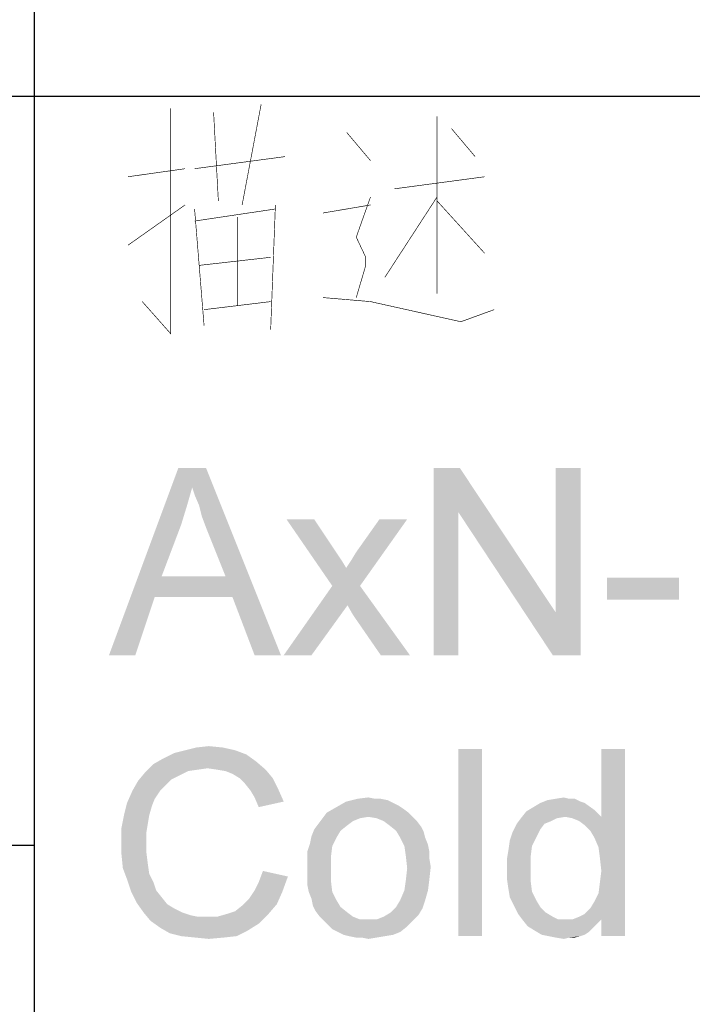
# Paper-space layout '61767N-2-A-2_1_1' of a CAD drawing. Header units: millimetres. Extents: x 0 to 594, y 1 to 420.
# Tile 192 of 222: x 515 to 526, y 49 to 65. Entities that reach past the tile are written whole.
import ezdxf

# ---------------------------------------------------------------- set-up
doc = ezdxf.new("R2010")
doc.units = ezdxf.units.MM
doc.header["$LTSCALE"] = 32.67
doc.layers.add('61767N-2-A-2_DXF_FORMAT', color=7, linetype='CONTINUOUS')
doc.layers.add('DETAIL', color=7, linetype='CONTINUOUS')

psp = doc.layouts.new('61767N-2-A-2_1_1')

# ---------------------------------------------------------------- linework, layer by layer
at = {"layer": '61767N-2-A-2_DXF_FORMAT', "color": 2, "linetype": 'Continuous'}
for p, q in [((515, 80.662), (515, 10)), ((409, 63.662), (584, 63.662)), ((409, 51.662), (515, 51.662))]:
    psp.add_line(p, q, dxfattribs=at)
at = {"layer": 'DETAIL', "color": 2, "linetype": 'Continuous', "const_width": 0.01}
for points in [[(517.1905, 63.4684), (517.1905, 59.8556), (516.7333, 60.3717)], [(518.6381, 63.533), (518.3333, 61.9201)], [(517.9524, 61.9846), (517.8762, 63.4039)], [(521.4571, 63.3394), (521.4571, 60.5007)], [(521.6857, 63.1459), (522.0667, 62.6943)], [(520.0095, 63.0814), (520.3905, 62.6297)], [(517.5714, 62.5007), (519.0191, 62.6943)], [(517.4191, 62.5007), (516.5048, 62.3717)], [(520.7714, 62.1781), (522.2191, 62.3717)], [(520.3905, 62.0491), (520.1619, 61.4039), (520.3143, 61.0814), (520.3143, 60.9523), (520.1619, 60.4362)], [(521.4571, 62.0491), (520.6191, 60.7588)], [(516.5048, 61.2749), (517.4191, 61.9201)], [(517.5714, 61.8556), (517.7238, 59.9846)], [(518.8667, 61.8556), (517.5714, 61.662)], [(518.7905, 59.9201), (518.8667, 61.9201)], [(519.6286, 61.791), (520.3905, 61.9201)], [(521.4571, 61.9846), (522.2191, 61.1459)], [(518.2571, 61.7265), (518.2571, 60.3072)], [(517.6476, 60.9523), (518.7905, 61.0814)], [(519.6286, 60.4362), (520.3905, 60.3717), (521.8381, 60.0491)], [(517.7238, 60.2426), (518.7905, 60.3717)], [(521.8381, 60.0491), (522.3714, 60.2426)]]:
    psp.add_lwpolyline(points, dxfattribs=at)
at = {"layer": 'DETAIL', "color": 2, "linetype": 'Continuous'}
for points in [[(517.5333, 57.3949), (516.2, 54.706), (517.3111, 57.706)], [(517.3111, 57.706), (517.7556, 57.706), (517.5333, 57.3949)], [(517.5778, 57.2616), (517.5333, 57.3949), (517.7556, 57.706)], [(517.6444, 57.106), (517.5778, 57.2616), (517.7556, 57.706)], [(517.6889, 56.9282), (517.6444, 57.106), (517.7556, 57.706)], [(517.7556, 56.7504), (517.6889, 56.9282), (517.7556, 57.706)], [(518.0667, 55.9727), (517.7556, 56.7504), (517.7556, 57.706)], [(518.1778, 55.6393), (518.0667, 55.9727), (517.7556, 57.706)], [(518.5333, 54.706), (518.1778, 55.6393), (517.7556, 57.706)], [(518.5333, 54.706), (517.7556, 57.706), (518.9556, 54.706)], [(521.8222, 57.706), (521.8, 56.9949), (521.4, 54.706)], [(521.8222, 57.706), (521.4, 54.706), (521.4, 57.706)], [(521.8, 56.9949), (521.8222, 57.706), (523.3556, 55.3949)], [(523.3111, 54.706), (523.3556, 55.3949), (523.7556, 57.706)], [(523.3111, 54.706), (523.7556, 57.706), (523.7556, 54.706)], [(523.7556, 57.706), (523.3556, 55.3949), (523.3556, 57.706)], [(517.5333, 57.3949), (517.4444, 57.0838), (516.2, 54.706)], [(517.4444, 57.0838), (517.3556, 56.7949), (516.2, 54.706)], [(521.4, 54.706), (521.8, 56.9949), (521.8, 54.706)], [(523.3556, 55.3949), (523.3111, 54.706), (521.8, 56.9949)], [(517.3556, 56.7949), (517.0444, 55.9727), (516.2, 54.706)], [(519.4889, 56.8838), (519.7778, 55.8171), (519.0444, 56.8838)], [(519.4889, 56.8838), (519.8444, 56.3504), (519.7778, 55.8171)], [(519.7778, 55.8171), (520, 56.106), (520.9778, 56.8838)], [(519.7778, 55.8171), (520.9778, 56.8838), (520.2222, 55.8171)], [(520, 56.106), (520.0889, 56.2393), (520.9778, 56.8838)], [(520.0889, 56.2393), (520.1556, 56.3504), (520.9778, 56.8838)], [(520.9778, 56.8838), (520.1556, 56.3504), (520.5333, 56.8838)], [(519.8444, 56.3504), (519.9333, 56.2171), (519.7778, 55.8171)], [(519.9333, 56.2171), (520, 56.106), (519.7778, 55.8171)], [(517.0444, 55.9727), (516.9333, 55.6393), (516.2, 54.706)], [(517.0444, 55.9727), (518.0667, 55.9727), (516.9333, 55.6393)], [(518.1778, 55.6393), (516.9333, 55.6393), (518.0667, 55.9727)], [(525.3333, 55.9504), (524.1778, 55.5949), (524.1778, 55.9504)], [(524.1778, 55.5949), (525.3333, 55.9504), (525.3333, 55.5949)], [(520.2222, 55.8171), (520.0222, 55.506), (519, 54.706)], [(520.2222, 55.8171), (519, 54.706), (519.7778, 55.8171)], [(520.1111, 55.3504), (520.0222, 55.506), (520.2222, 55.8171)], [(520.5556, 54.706), (520.1111, 55.3504), (520.2222, 55.8171)], [(520.5556, 54.706), (520.2222, 55.8171), (521.0222, 54.706)], [(516.2, 54.706), (516.9333, 55.6393), (516.6222, 54.706)], [(519, 54.706), (520.0222, 55.506), (519.4444, 54.706)], [(518.2222, 53.1838), (517.2444, 53.1393), (517.4222, 53.1838)], [(517.2444, 53.1393), (518.2222, 53.1838), (518.4, 53.1171)], [(518.0222, 53.2282), (517.4222, 53.1838), (517.6, 53.2282)], [(517.4222, 53.1838), (518.0222, 53.2282), (518.2222, 53.1838)], [(517.6, 53.2282), (517.8, 53.2504), (518.0222, 53.2282)], [(522.1778, 53.206), (521.8, 50.206), (521.8, 53.206)], [(521.8, 50.206), (522.1778, 53.206), (522.1778, 50.206)], [(523.9778, 51.7838), (524.0889, 52.1171), (524.4667, 53.206)], [(524.0444, 51.6282), (523.9778, 51.7838), (524.4667, 53.206)], [(524.0667, 51.4504), (524.0444, 51.6282), (524.4667, 53.206)], [(524.0444, 50.8949), (524.0667, 51.0727), (524.4667, 53.206)], [(524.0889, 50.4727), (524.0444, 50.8949), (524.4667, 53.206)], [(524.0889, 51.2504), (524.0667, 51.4504), (524.4667, 53.206)], [(524.0667, 51.0727), (524.0889, 51.2504), (524.4667, 53.206)], [(524.4667, 53.206), (524.0889, 52.1171), (524.0889, 53.206)], [(524.0889, 50.206), (524.0889, 50.4727), (524.4667, 53.206)], [(524.0889, 50.206), (524.4667, 53.206), (524.4667, 50.206)], [(518.5556, 53.006), (516.9111, 52.9616), (517.0667, 53.0504)], [(517.7778, 52.8949), (516.9111, 52.9616), (518.5556, 53.006)], [(518.4, 53.1171), (517.0667, 53.0504), (517.2444, 53.1393)], [(517.0667, 53.0504), (518.4, 53.1171), (518.5556, 53.006)], [(517.9333, 52.8727), (517.7778, 52.8949), (518.5556, 53.006)], [(517.9333, 52.8727), (518.5556, 53.006), (518.7111, 52.8727)], [(517.7778, 52.8949), (516.7778, 52.8282), (516.9111, 52.9616)], [(517.7778, 52.8949), (517.6222, 52.8727), (516.7778, 52.8282)], [(517.6222, 52.8727), (517.4667, 52.8504), (516.7778, 52.8282)], [(516.7778, 52.8282), (517.4667, 52.8504), (517.3333, 52.7838)], [(518.7111, 52.8727), (518.0667, 52.8504), (517.9333, 52.8727)], [(518.1778, 52.806), (518.0667, 52.8504), (518.7111, 52.8727)], [(518.2889, 52.7393), (518.1778, 52.806), (518.7111, 52.8727)], [(518.2889, 52.7393), (518.7111, 52.8727), (518.8222, 52.7393)], [(517.1111, 52.6282), (516.5778, 52.5393), (516.6667, 52.6949)], [(517.3333, 52.7838), (516.6667, 52.6949), (516.7778, 52.8282)], [(517.3333, 52.7838), (517.2, 52.7171), (516.6667, 52.6949)], [(516.6667, 52.6949), (517.2, 52.7171), (517.1111, 52.6282)], [(518.8222, 52.7393), (518.3778, 52.6504), (518.2889, 52.7393)], [(518.3778, 52.6504), (518.8222, 52.7393), (518.9111, 52.5616)], [(517.0222, 52.5393), (516.9333, 52.406), (516.4889, 52.3393)], [(517.0222, 52.5393), (516.4889, 52.3393), (516.5778, 52.5393)], [(516.5778, 52.5393), (517.1111, 52.6282), (517.0222, 52.5393)], [(518.9111, 52.5616), (518.4667, 52.5393), (518.3778, 52.6504)], [(518.5333, 52.4282), (518.4667, 52.5393), (518.9111, 52.5616)], [(518.5333, 52.4282), (518.9111, 52.5616), (519, 52.3616)], [(516.4889, 52.3393), (516.9333, 52.406), (516.8889, 52.2949)], [(519, 52.3616), (518.6, 52.2727), (518.5333, 52.4282)], [(520.5556, 52.406), (520.6667, 52.3838), (520, 52.3616)], [(520.4667, 52.406), (520.5556, 52.406), (520, 52.3616)], [(520.4667, 52.406), (520, 52.3616), (520.1778, 52.406)], [(520, 52.3616), (520.6667, 52.3838), (520.7556, 52.3393)], [(520.1778, 52.406), (520.3556, 52.4282), (520.4667, 52.406)], [(523.7556, 52.3616), (523.1111, 52.3393), (523.2222, 52.3838)], [(523.5778, 52.406), (523.6667, 52.406), (523.2222, 52.3838)], [(523.5778, 52.406), (523.2222, 52.3838), (523.3556, 52.406)], [(523.2222, 52.3838), (523.6667, 52.406), (523.7556, 52.3616)], [(523.3556, 52.406), (523.4889, 52.4282), (523.5778, 52.406)], [(516.8889, 52.2949), (516.4444, 52.1616), (516.4889, 52.3393)], [(516.4444, 52.1616), (516.8889, 52.2949), (516.8444, 52.1393)], [(520.9111, 52.2504), (519.6889, 52.1838), (519.8444, 52.2727)], [(519.6889, 52.1838), (520.9111, 52.2504), (521, 52.1838)], [(520.7556, 52.3393), (519.8444, 52.2727), (520, 52.3616)], [(520.7556, 52.3393), (520.8444, 52.2949), (519.8444, 52.2727)], [(519.8444, 52.2727), (520.8444, 52.2949), (520.9111, 52.2504)], [(523.9778, 52.2282), (522.8889, 52.206), (523, 52.2727)], [(523.5111, 52.1171), (522.8889, 52.206), (523.9778, 52.2282)], [(523.8222, 52.3393), (523, 52.2727), (523.1111, 52.3393)], [(523, 52.2727), (523.8222, 52.3393), (523.9778, 52.2282)], [(523.1111, 52.3393), (523.7556, 52.3616), (523.8222, 52.3393)], [(523.5111, 52.1171), (523.9778, 52.2282), (524.0889, 52.1171)], [(516.8444, 52.1393), (516.4, 51.9393), (516.4444, 52.1616)], [(516.8444, 52.1393), (516.8222, 52.006), (516.4, 51.9393)], [(520.2222, 52.0949), (520.1111, 52.0504), (519.5556, 52.006)], [(520.2222, 52.0949), (519.5556, 52.006), (519.6222, 52.0949)], [(521, 52.1838), (520.3556, 52.1171), (519.6222, 52.0949)], [(521, 52.1838), (519.6222, 52.0949), (519.6889, 52.1838)], [(519.6222, 52.0949), (520.3556, 52.1171), (520.2222, 52.0949)], [(520.3556, 52.1171), (521, 52.1838), (521.0667, 52.1171)], [(521.0667, 52.1171), (520.4889, 52.0949), (520.3556, 52.1171)], [(520.6, 52.0504), (520.4889, 52.0949), (521.0667, 52.1171)], [(520.6, 52.0504), (521.0667, 52.1171), (521.1333, 52.0504)], [(523.3778, 52.0949), (523.2889, 52.0504), (522.7333, 52.006)], [(523.3778, 52.0949), (522.7333, 52.006), (522.8, 52.0949)], [(523.5111, 52.1171), (522.8, 52.0949), (522.8889, 52.206)], [(522.8, 52.0949), (523.5111, 52.1171), (523.3778, 52.0949)], [(524.0889, 52.1171), (523.6222, 52.0949), (523.5111, 52.1171)], [(523.7333, 52.0504), (523.6222, 52.0949), (524.0889, 52.1171)], [(523.8222, 51.9838), (523.7333, 52.0504), (524.0889, 52.1171)], [(523.9111, 51.8949), (523.8222, 51.9838), (524.0889, 52.1171)], [(523.9778, 51.7838), (523.9111, 51.8949), (524.0889, 52.1171)], [(516.4, 51.9393), (516.8222, 52.006), (516.8, 51.8727)], [(516.8, 51.8727), (516.4, 51.7171), (516.4, 51.9393)], [(519.9111, 51.8949), (519.4444, 51.806), (519.4889, 51.9171)], [(520.0222, 51.9838), (519.4889, 51.9171), (519.5556, 52.006)], [(519.4889, 51.9171), (520.0222, 51.9838), (519.9111, 51.8949)], [(519.5556, 52.006), (520.1111, 52.0504), (520.0222, 51.9838)], [(521.1333, 52.0504), (520.6889, 51.9838), (520.6, 52.0504)], [(520.6889, 51.9838), (521.1333, 52.0504), (521.2, 51.9616)], [(521.2, 51.9616), (520.8, 51.8949), (520.6889, 51.9838)], [(520.8, 51.8949), (521.2, 51.9616), (521.2444, 51.8727)], [(523.1778, 52.006), (523.1111, 51.9171), (522.6667, 51.8727)], [(523.1778, 52.006), (522.6667, 51.8727), (522.7333, 52.006)], [(522.6667, 51.8727), (523.1111, 51.9171), (523.0444, 51.7838)], [(522.7333, 52.006), (523.2889, 52.0504), (523.1778, 52.006)], [(516.4, 51.7171), (516.8, 51.8727), (516.8, 51.7171)], [(519.8444, 51.7838), (519.4222, 51.6949), (519.4444, 51.806)], [(519.4222, 51.6949), (519.8444, 51.7838), (519.7778, 51.6504)], [(519.4444, 51.806), (519.9111, 51.8949), (519.8444, 51.7838)], [(521.2444, 51.8727), (520.8667, 51.7838), (520.8, 51.8949)], [(520.8667, 51.7838), (521.2444, 51.8727), (521.2667, 51.7838)], [(521.2667, 51.7838), (520.9333, 51.6504), (520.8667, 51.7838)], [(521.2667, 51.7838), (521.3111, 51.6727), (520.9333, 51.6504)], [(522.9778, 51.6504), (522.6, 51.5838), (522.6222, 51.7393)], [(523.0444, 51.7838), (522.6222, 51.7393), (522.6667, 51.8727)], [(522.6222, 51.7393), (523.0444, 51.7838), (522.9778, 51.6504)], [(516.8, 51.7171), (516.8, 51.5393), (516.4, 51.5171)], [(516.8, 51.7171), (516.4, 51.5171), (516.4, 51.7171)], [(519.7778, 51.6504), (519.3778, 51.5616), (519.4222, 51.6949)], [(519.3778, 51.5616), (519.7778, 51.6504), (519.7556, 51.4727)], [(520.9333, 51.6504), (521.3111, 51.6727), (521.3333, 51.5616)], [(521.3333, 51.5616), (520.9556, 51.4949), (520.9333, 51.6504)], [(522.9556, 51.4727), (522.5778, 51.4504), (522.6, 51.5838)], [(522.6, 51.5838), (522.9778, 51.6504), (522.9556, 51.4727)], [(516.4, 51.5171), (516.8, 51.5393), (516.8222, 51.3616)], [(516.8222, 51.3616), (516.4222, 51.2949), (516.4, 51.5171)], [(519.7556, 51.4727), (519.3778, 51.4282), (519.3778, 51.5616)], [(519.3778, 51.2949), (519.3778, 51.4282), (519.7556, 51.4727)], [(519.3778, 51.2949), (519.7556, 51.4727), (519.7556, 51.2949)], [(520.9556, 51.4949), (521.3333, 51.5616), (521.3333, 51.4504)], [(521.3333, 51.4504), (520.9778, 51.2949), (520.9556, 51.4949)], [(521.3333, 51.4504), (521.3556, 51.3171), (520.9778, 51.2949)], [(522.5778, 51.2727), (522.5778, 51.4504), (522.9556, 51.4727)], [(522.5778, 51.2727), (522.9556, 51.4727), (522.9556, 51.2727)], [(516.4222, 51.2949), (516.8222, 51.3616), (516.8444, 51.206)], [(516.8444, 51.206), (516.4889, 51.1171), (516.4222, 51.2949)], [(519.7556, 51.2949), (519.3778, 51.1616), (519.3778, 51.2949)], [(519.3778, 51.1616), (519.7556, 51.2949), (519.7556, 51.0949)], [(521.3333, 51.1171), (520.9556, 51.0949), (520.9778, 51.2949)], [(520.9778, 51.2949), (521.3556, 51.3171), (521.3333, 51.1171)], [(522.9556, 51.2727), (522.5778, 51.1171), (522.5778, 51.2727)], [(522.5778, 51.1171), (522.9556, 51.2727), (522.9556, 51.0949)], [(516.4889, 51.1171), (516.8444, 51.206), (516.9111, 51.0727)], [(516.9111, 51.0727), (516.5556, 50.9171), (516.4889, 51.1171)], [(518.5333, 50.9393), (518.6, 51.0727), (519.0667, 51.1616)], [(518.5333, 50.9393), (519.0667, 51.1616), (518.9778, 50.9171)], [(519.0667, 51.1616), (518.6, 51.0727), (518.6667, 51.2504)], [(519.7556, 51.0949), (519.3778, 51.0282), (519.3778, 51.1616)], [(520.9333, 50.9393), (520.9556, 51.0949), (521.3333, 51.1171)], [(520.9333, 50.9393), (521.3333, 51.1171), (521.3111, 50.9393)], [(522.9556, 51.0949), (522.6, 50.9616), (522.5778, 51.1171)], [(516.9111, 51.0727), (516.9556, 50.9393), (516.5556, 50.9171)], [(519.4, 50.9171), (519.3778, 51.0282), (519.7556, 51.0949)], [(519.4, 50.9171), (519.7556, 51.0949), (519.7778, 50.9171)], [(522.6, 50.9616), (522.9556, 51.0949), (522.9778, 50.9171)], [(522.9778, 50.9171), (522.6222, 50.8282), (522.6, 50.9616)], [(516.5556, 50.9171), (516.9556, 50.9393), (517.0444, 50.8282)], [(517.0444, 50.8282), (516.6444, 50.7393), (516.5556, 50.9171)], [(516.6444, 50.7393), (517.0444, 50.8282), (517.1333, 50.7171)], [(518.8889, 50.7171), (518.3333, 50.6949), (518.4444, 50.806)], [(518.9778, 50.9171), (518.4444, 50.806), (518.5333, 50.9393)], [(518.4444, 50.806), (518.9778, 50.9171), (518.8889, 50.7171)], [(519.7778, 50.9171), (519.4444, 50.806), (519.4, 50.9171)], [(519.4444, 50.806), (519.7778, 50.9171), (519.8444, 50.7838)], [(519.8444, 50.7838), (519.4667, 50.6949), (519.4444, 50.806)], [(521.3111, 50.9393), (520.8667, 50.7838), (520.9333, 50.9393)], [(520.8667, 50.7838), (521.3111, 50.9393), (521.2667, 50.7838)], [(522.6222, 50.8282), (522.9778, 50.9171), (523.0444, 50.7838)], [(523.0444, 50.7838), (522.6889, 50.6949), (522.6222, 50.8282)], [(524.0889, 50.4727), (523.9778, 50.7616), (524.0444, 50.8949)], [(517.1333, 50.7171), (516.7556, 50.5838), (516.6444, 50.7393)], [(517.1333, 50.7171), (517.2444, 50.6504), (516.7556, 50.5838)], [(516.7556, 50.5838), (517.2444, 50.6504), (517.3778, 50.5838)], [(518.0889, 50.5616), (518.2222, 50.606), (518.8889, 50.7171)], [(518.0889, 50.5616), (518.8889, 50.7171), (518.7556, 50.5616)], [(518.2222, 50.606), (518.3333, 50.6949), (518.8889, 50.7171)], [(519.4667, 50.6949), (519.8444, 50.7838), (519.9111, 50.6727)], [(519.9111, 50.6727), (519.5111, 50.606), (519.4667, 50.6949)], [(519.5111, 50.606), (519.9111, 50.6727), (520.0222, 50.5838)], [(521.2222, 50.6504), (520.7111, 50.5838), (520.8, 50.6727)], [(520.7111, 50.5838), (521.2222, 50.6504), (521.1556, 50.5393)], [(521.2667, 50.7838), (520.8, 50.6727), (520.8667, 50.7838)], [(520.8, 50.6727), (521.2667, 50.7838), (521.2222, 50.6504)], [(522.6889, 50.6949), (523.0444, 50.7838), (523.1111, 50.6727)], [(523.1111, 50.6727), (522.7556, 50.5616), (522.6889, 50.6949)], [(523.1111, 50.6727), (523.2, 50.5838), (522.7556, 50.5616)], [(524.0889, 50.4727), (523.8222, 50.5616), (523.9111, 50.6504)], [(524.0889, 50.4727), (523.9111, 50.6504), (523.9778, 50.7616)], [(517.3778, 50.5838), (516.8667, 50.4504), (516.7556, 50.5838)], [(517.3778, 50.5838), (517.5111, 50.5393), (516.8667, 50.4504)], [(516.8667, 50.4504), (517.9333, 50.5171), (518.7556, 50.5616)], [(516.8667, 50.4504), (518.7556, 50.5616), (518.6, 50.406)], [(517.5111, 50.5393), (517.6222, 50.5171), (516.8667, 50.4504)], [(517.7778, 50.5171), (517.9333, 50.5171), (516.8667, 50.4504)], [(517.6222, 50.5171), (517.7778, 50.5171), (516.8667, 50.4504)], [(518.7556, 50.5616), (517.9333, 50.5171), (518.0889, 50.5616)], [(520.0222, 50.5838), (519.5778, 50.5171), (519.5111, 50.606)], [(519.5778, 50.5171), (520.0222, 50.5838), (520.1111, 50.5171)], [(520.1111, 50.5171), (519.6444, 50.4504), (519.5778, 50.5171)], [(520.1111, 50.5171), (520.2222, 50.4727), (519.6444, 50.4504)], [(520.4889, 50.4727), (520.6, 50.5171), (521.1556, 50.5393)], [(520.4889, 50.4727), (521.1556, 50.5393), (521.0667, 50.4504)], [(521.1556, 50.5393), (520.6, 50.5171), (520.7111, 50.5838)], [(522.7556, 50.5616), (523.2, 50.5838), (523.3111, 50.5171)], [(523.3111, 50.5171), (522.8222, 50.4727), (522.7556, 50.5616)], [(522.8222, 50.4727), (523.3111, 50.5171), (523.4, 50.4727)], [(524.0889, 50.4727), (523.6222, 50.4727), (523.7333, 50.5171)], [(524.0889, 50.4727), (523.7333, 50.5171), (523.8222, 50.5616)], [(518.6, 50.406), (517.0222, 50.3393), (516.8667, 50.4504)], [(517.0222, 50.3393), (518.6, 50.406), (518.4222, 50.2949)], [(518.4222, 50.2949), (517.1778, 50.2504), (517.0222, 50.3393)], [(520.3556, 50.4727), (520.4889, 50.4727), (519.6444, 50.4504)], [(520.2222, 50.4727), (520.3556, 50.4727), (519.6444, 50.4504)], [(521.0667, 50.4504), (519.6444, 50.4504), (520.4889, 50.4727)], [(521.0667, 50.4504), (519.7111, 50.3838), (519.6444, 50.4504)], [(519.7111, 50.3838), (521.0667, 50.4504), (520.9778, 50.3616)], [(520.9778, 50.3616), (519.7778, 50.3171), (519.7111, 50.3838)], [(519.8667, 50.2727), (519.7778, 50.3171), (520.9778, 50.3616)], [(519.8667, 50.2727), (520.9778, 50.3616), (520.8667, 50.2727)], [(523.4, 50.4727), (522.9111, 50.3616), (522.8222, 50.4727)], [(524.0889, 50.4727), (524.0222, 50.406), (522.9111, 50.3616)], [(523.6222, 50.4727), (524.0889, 50.4727), (522.9111, 50.3616)], [(523.5111, 50.4727), (523.6222, 50.4727), (522.9111, 50.3616)], [(523.4, 50.4727), (523.5111, 50.4727), (522.9111, 50.3616)], [(522.9111, 50.3616), (524.0222, 50.406), (523.9556, 50.3393)], [(523.9556, 50.3393), (523.0222, 50.2949), (522.9111, 50.3616)], [(523.0222, 50.2949), (523.9556, 50.3393), (523.8889, 50.2727)], [(517.3556, 50.206), (517.1778, 50.2504), (518.4222, 50.2949)], [(517.3556, 50.206), (518.4222, 50.2949), (518.2444, 50.206)], [(518.2444, 50.206), (517.5778, 50.1838), (517.3556, 50.206)], [(517.5778, 50.1838), (518.2444, 50.206), (518.0444, 50.1838)], [(518.0444, 50.1838), (517.8, 50.1616), (517.5778, 50.1838)], [(520.8667, 50.2727), (519.9556, 50.2282), (519.8667, 50.2727)], [(519.9556, 50.2282), (520.8667, 50.2727), (520.7556, 50.2282)], [(520.7556, 50.2282), (520.0444, 50.206), (519.9556, 50.2282)], [(520.0444, 50.206), (520.7556, 50.2282), (520.6222, 50.206)], [(520.6222, 50.206), (520.1556, 50.1838), (520.0444, 50.206)], [(520.2444, 50.1838), (520.1556, 50.1838), (520.6222, 50.206)], [(520.2444, 50.1838), (520.6222, 50.206), (520.4889, 50.1838)], [(520.4889, 50.1838), (520.3556, 50.1616), (520.2444, 50.1838)], [(523.8889, 50.2727), (523.1333, 50.2282), (523.0222, 50.2949)], [(523.1333, 50.2282), (523.8889, 50.2727), (523.8222, 50.2282)], [(523.8222, 50.2282), (523.2444, 50.206), (523.1333, 50.2282)], [(523.2444, 50.206), (523.8222, 50.2282), (523.7556, 50.206)], [(523.7556, 50.206), (523.3556, 50.1838), (523.2444, 50.206)], [(523.5778, 50.1838), (523.3556, 50.1838), (523.7556, 50.206)], [(523.5778, 50.1838), (523.4889, 50.1616), (523.3556, 50.1838)], [(523.5778, 50.1838), (523.7556, 50.206), (523.6667, 50.1838)]]:
    psp.add_solid(points, dxfattribs=at)

doc.saveas('drawing.dxf')
